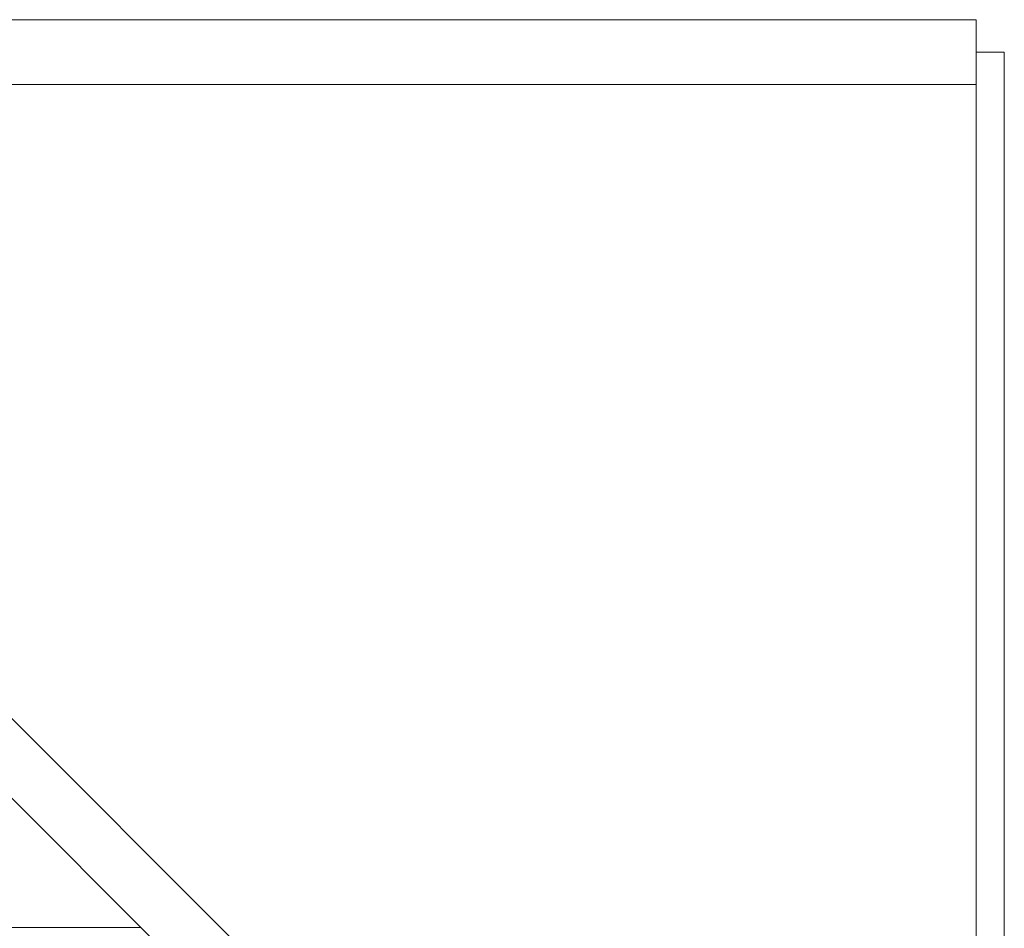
# Model space of a CAD drawing. Header units: millimetres. Extents: x 295996 to 512960, y -33037 to 76497.
# Tile 162 of 256: x 373527 to 373875, y 55070 to 55392. Entities that reach past the tile are written whole.
import ezdxf

# ---------------------------------------------------------------- set-up
doc = ezdxf.new("R2010")
doc.units = ezdxf.units.MM
doc.header["$LTSCALE"] = 0.25
doc.linetypes.add('XKITLINE00', pattern=[0])
doc.layers.get('0').update_dxf_attribs({"lineweight": 20})

msp = doc.modelspace()

# ---------------------------------------------------------------- linework, layer by layer
at = {"linetype": 'XKITLINE00', "lineweight": 0}
for p, q in [((373865.35909, 55391.76798), (369006.25911, 55391.76798)), ((373865.35909, 55380.26801), (373865.35909, 55391.76798)), ((373865.35909, 55380.26801), (373875.35885, 55380.26801)), ((373865.35909, 55380.26801), (373865.35909, 54924.76799)), ((373875.35885, 55380.26801), (373875.35885, 54924.76799)), ((373865.35909, 55368.76801), (369006.25911, 55368.76801)), ((373729.50104, 54938.91013), (373300.28751, 55368.12395)), ((373865.35814, 55368.76801), (373865.35909, 55368.76699)), ((373715.359, 54924.76799), (373286.14548, 55353.98182)), ((373569.75916, 55070.36799), (369006.25911, 55070.36799))]:
    msp.add_line(p, q, dxfattribs=at)

doc.saveas('drawing.dxf')
